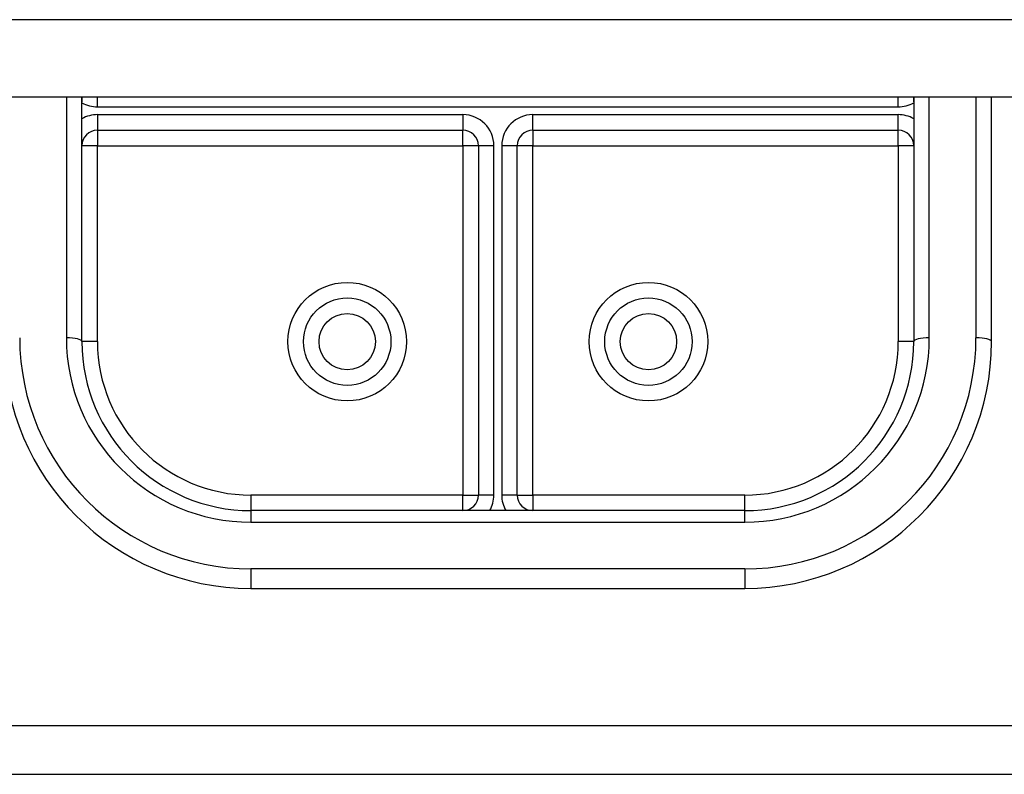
# Model space of a CAD drawing. Header units: inches. Extents: x 56.1 to 140.1, y 37.7 to 64.
# Tile 21 of 102: x 80.6 to 82.6, y 43.1 to 44.6. Entities that reach past the tile are written whole.
import ezdxf

# ---------------------------------------------------------------- set-up
doc = ezdxf.new("R2010")
doc.units = ezdxf.units.IN
doc.header["$MEASUREMENT"] = 0
doc.layers.add('Visible Edges(ANSI)', color=7, linetype='Continuous', lineweight=25)
doc.layers.add('Visible Tangent Edges(ANSI)', color=7, linetype='Continuous', lineweight=25)

msp = doc.modelspace()

# ---------------------------------------------------------------- linework, layer by layer
at = {"layer": 'Visible Edges(ANSI)'}
for p, q in [((97.1967, 44.4906), (75.5628, 44.4906)), ((80.7204, 44.4906), (80.7203, 44.4807)), ((80.7203, 43.9948), (80.7203, 44.4906)), ((82.4053, 44.4807), (82.4052, 44.4906)), ((82.4053, 44.4906), (82.4053, 43.9948)), ((82.5628, 43.9948), (82.5628, 44.4906)), ((80.7518, 44.4234), (81.4919, 44.4234)), ((81.6337, 44.4234), (82.3738, 44.4234)), ((81.5234, 44.392), (81.5234, 43.6838)), ((81.6022, 43.6838), (81.6022, 44.392)), ((82.0628, 43.6523), (81.0628, 43.6523)), ((81.0628, 43.4948), (82.0628, 43.4948)), ((80.1878, 43.1179), (82.9378, 43.1179))]:
    msp.add_line(p, q, dxfattribs=at)
for centre in [(81.2577, 43.9948), (81.8679, 43.9948)]:
    msp.add_circle(centre, 0.0886, dxfattribs=at)
for centre, radius, start, end in [((80.7518, 44.392), 0.0315, 90, 180), ((81.4919, 44.392), 0.0315, 0, 90), ((81.6337, 44.392), 0.0315, 90, 180), ((82.3738, 44.392), 0.0315, 0, 90), ((81.0628, 43.9948), 0.5, 180, 270), ((81.0628, 43.9948), 0.3425, 180, 270), ((82.0628, 43.9948), 0.3425, 270, 0), ((82.0628, 43.9948), 0.5, 270, 0), ((81.4919, 43.6838), 0.0315, 270, 0), ((81.6337, 43.6838), 0.0315, 180, 270)]:
    msp.add_arc(centre, radius, start, end, dxfattribs=at)
at = {"layer": 'Visible Tangent Edges(ANSI)'}
for p, q in [((97.1967, 44.6474), (75.5628, 44.6474)), ((80.6888, 44.4906), (80.6888, 44.0028)), ((80.7518, 44.4707), (80.7518, 44.4906)), ((82.3738, 44.4707), (82.3738, 44.4906)), ((82.4368, 44.0028), (82.4368, 44.4906)), ((82.5313, 44.4906), (82.5313, 44.0028)), ((80.7518, 44.4707), (82.3738, 44.4707)), ((81.4919, 44.4549), (80.7518, 44.4549)), ((80.7518, 44.4549), (80.7518, 44.4234)), ((81.4919, 44.4549), (81.4919, 44.4234)), ((81.6337, 44.4234), (81.6337, 44.4549)), ((82.3738, 44.4549), (81.6337, 44.4549)), ((82.3738, 44.4234), (82.3738, 44.4549)), ((80.7518, 44.4234), (80.7518, 44.392)), ((81.4919, 44.392), (81.4919, 44.4234)), ((81.6337, 44.4234), (81.6337, 44.392)), ((82.3738, 44.392), (82.3738, 44.4234)), ((80.7518, 44.392), (80.7203, 44.392)), ((80.7518, 44.392), (81.4919, 44.392)), ((80.7518, 43.9948), (80.7518, 44.392)), ((81.4919, 44.392), (81.4919, 43.6838)), ((81.5234, 44.392), (81.4919, 44.392)), ((81.5549, 44.392), (81.5234, 44.392)), ((81.5549, 43.6838), (81.5549, 44.392)), ((81.6022, 44.392), (81.5707, 44.392)), ((81.5707, 44.392), (81.5707, 43.6838)), ((81.6337, 44.392), (81.6022, 44.392)), ((81.6337, 44.392), (82.3738, 44.392)), ((81.6337, 43.6838), (81.6337, 44.392)), ((82.3738, 44.392), (82.3738, 43.9948)), ((82.4053, 44.392), (82.3738, 44.392)), ((80.7518, 43.9948), (80.7203, 43.9948)), ((82.4053, 43.9948), (82.3738, 43.9948)), ((81.4919, 43.6838), (81.0628, 43.6838)), ((81.0628, 43.6838), (81.0628, 43.6523)), ((81.4919, 43.6523), (81.4919, 43.6838)), ((81.4919, 43.6838), (81.5234, 43.6838)), ((81.5549, 43.6838), (81.5234, 43.6838)), ((81.6022, 43.6838), (81.5707, 43.6838)), ((81.6022, 43.6838), (81.6337, 43.6838)), ((82.0628, 43.6838), (81.6337, 43.6838)), ((81.6337, 43.6838), (81.6337, 43.6523)), ((82.0628, 43.6523), (82.0628, 43.6838)), ((81.0628, 43.6523), (81.0628, 43.6288)), ((82.0628, 43.6288), (82.0628, 43.6523)), ((81.0628, 43.6288), (82.0628, 43.6288)), ((82.0628, 43.5343), (81.0628, 43.5343)), ((81.0628, 43.5343), (81.0628, 43.4948)), ((82.0628, 43.5343), (82.0628, 43.4948)), ((80.1878, 43.2169), (82.9378, 43.2169))]:
    msp.add_line(p, q, dxfattribs=at)
at = {"layer": 'Visible Tangent Edges(ANSI)', "flags": 128}
for points in [[(80.7204, 44.4906), (80.7204, 44.4902), (80.7204, 44.4898), (80.7204, 44.4894), (80.7204, 44.4889), (80.7204, 44.4885), (80.7203, 44.4881), (80.7203, 44.4877), (80.7203, 44.4873), (80.7203, 44.4869), (80.7203, 44.4865), (80.7203, 44.4861), (80.7203, 44.4856), (80.7203, 44.4852), (80.7203, 44.4848), (80.7203, 44.4844), (80.7203, 44.484), (80.7203, 44.4836), (80.7203, 44.4832), (80.7203, 44.4828), (80.7203, 44.4823), (80.7203, 44.4819), (80.7203, 44.4815), (80.7203, 44.4811), (80.7203, 44.4807)], [(82.4053, 44.4807), (82.4053, 44.4811), (82.4053, 44.4815), (82.4053, 44.4819), (82.4053, 44.4823), (82.4053, 44.4828), (82.4053, 44.4832), (82.4053, 44.4836), (82.4053, 44.484), (82.4053, 44.4844), (82.4053, 44.4848), (82.4053, 44.4852), (82.4053, 44.4856), (82.4053, 44.4861), (82.4053, 44.4865), (82.4053, 44.4869), (82.4053, 44.4873), (82.4053, 44.4877), (82.4053, 44.4881), (82.4052, 44.4885), (82.4052, 44.4889), (82.4052, 44.4894), (82.4052, 44.4898), (82.4052, 44.4902), (82.4052, 44.4906)]]:
    msp.add_lwpolyline(points, dxfattribs=at)
at = {"layer": 'Visible Tangent Edges(ANSI)'}
for centre, radius in [((81.2577, 43.9948), 0.1201), ((81.8679, 43.9948), 0.1201), ((81.2577, 43.9948), 0.0571), ((81.8679, 43.9948), 0.0571)]:
    msp.add_circle(centre, radius, dxfattribs=at)
for centre, radius, start, end in [((80.7518, 44.5337), 0.063, 240, 270), ((82.3738, 44.5337), 0.063, 270, 300), ((80.7518, 44.392), 0.063, 90, 120), ((81.4919, 44.392), 0.063, 0, 90), ((81.6337, 44.392), 0.063, 90, 180), ((82.3738, 44.392), 0.063, 60, 90), ((81.0628, 44.0028), 0.4685, 180, 270), ((81.0628, 44.0028), 0.374, 180, 270), ((82.0628, 44.0028), 0.4685, 270, 0), ((82.0628, 44.0028), 0.374, 270, 0), ((81.0628, 43.9948), 0.311, 180, 270), ((82.0628, 43.9948), 0.311, 270, 0), ((81.4919, 43.6838), 0.063, 330, 0), ((81.6337, 43.6838), 0.063, 180, 210)]:
    msp.add_arc(centre, radius, start, end, dxfattribs=at)
for centre, major_axis, start_param, end_param in [((80.6888, 43.9948), (0.0315, 0), 0, 1.570796), ((82.4368, 43.9948), (-0.0315, 0), 4.712389, 6.283185), ((82.5313, 43.9948), (0.0315, 0), 0, 1.570796)]:
    msp.add_ellipse(centre, major_axis=major_axis, ratio=0.254784, start_param=start_param, end_param=end_param, dxfattribs=at)

doc.saveas('drawing.dxf')
